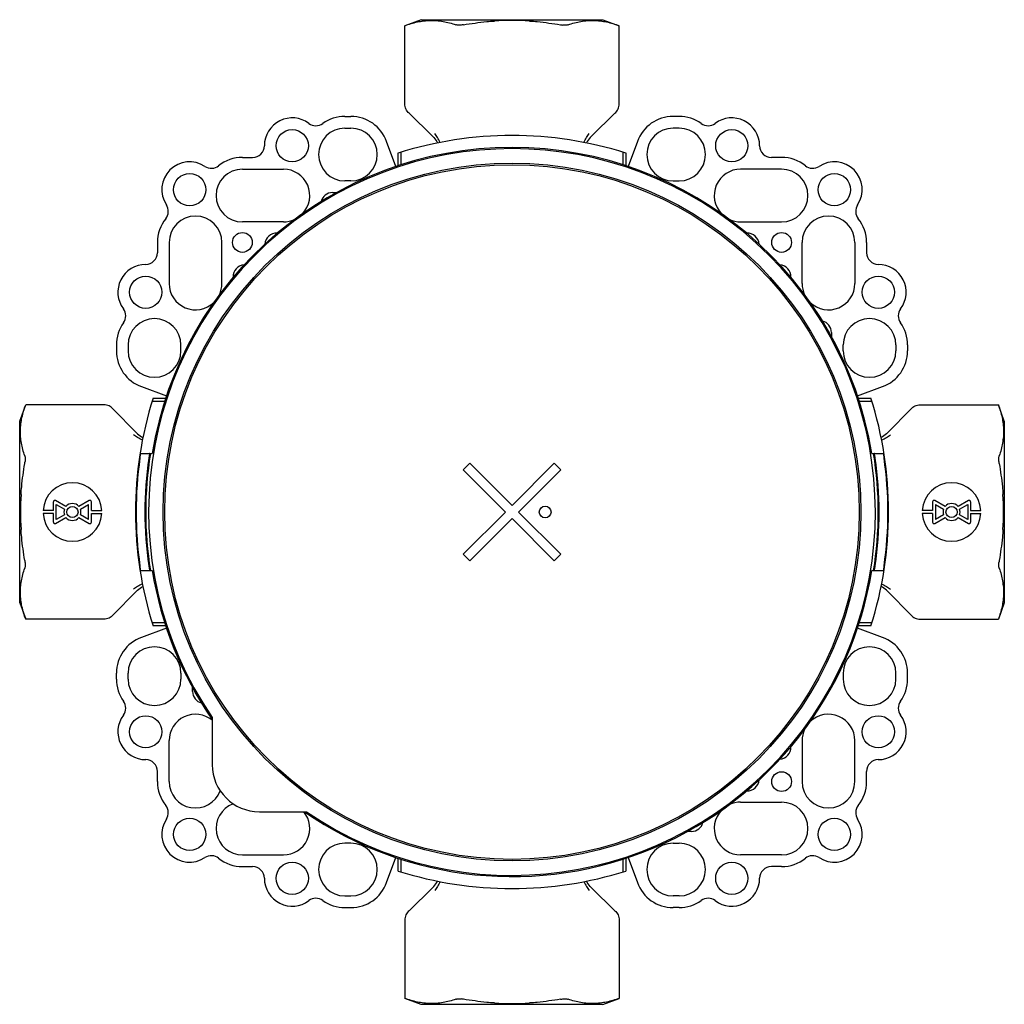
# Model space of a CAD drawing. Header units: millimetres. Extents: x 59 to 474, y 39 to 400.
# Tile 13 of 18: x 106 to 274, y 232 to 400. Entities that reach past the tile are written whole.
import ezdxf

# ---------------------------------------------------------------- set-up
doc = ezdxf.new("R2010")
doc.units = ezdxf.units.MM
doc.header["$LTSCALE"] = 30.734
for name, color, linetype in [('A023134_9_1', 7, 'CONTINUOUS'), ('A023135_3_1', 7, 'CONTINUOUS'), ('D017308_13_1', 7, 'CONTINUOUS')]:
    doc.layers.add(name, color=color, linetype=linetype)

msp = doc.modelspace()

# ---------------------------------------------------------------- linework, layer by layer
at = {"layer": 'A023134_9_1', "color": 7, "linetype": 'CONTINUOUS'}
for p, q in [((161.98, 383.69), (162.98, 383.69)), ((218.98, 383.69), (217.98, 383.69)), ((161.98, 381.69), (162.98, 381.69)), ((218.98, 381.69), (217.98, 381.69)), ((170.64, 375.14), (169.09, 379.42)), ((211.87, 379.42), (210.31, 375.14)), ((144.48, 376.69), (146.23, 376.69)), ((171.08, 375.28), (171.08, 377.45)), ((171.58, 375.45), (171.58, 377.6)), ((209.38, 377.6), (209.38, 375.45)), ((209.88, 377.45), (209.88, 375.28)), ((236.48, 376.69), (234.73, 376.69)), ((144.48, 374.69), (151.48, 374.69)), ((236.48, 374.69), (229.48, 374.69)), ((162.98, 372.69), (161.98, 372.69)), ((217.98, 372.69), (218.98, 372.69)), ((159.85, 370.69), (160.5, 370.69)), ((151.48, 365.69), (144.48, 365.69)), ((229.48, 365.69), (236.48, 365.69)), ((129.98, 362.19), (129.98, 360.44)), ((131.98, 362.19), (131.98, 355.19)), ((140.98, 355.19), (140.98, 362.19)), ((239.98, 355.19), (239.98, 362.19)), ((248.98, 362.19), (248.98, 355.19)), ((250.98, 362.19), (250.98, 360.44)), ((244.98, 346.83), (244.98, 346.16)), ((122.98, 344.69), (122.98, 343.69)), ((124.98, 344.69), (124.98, 343.69)), ((133.98, 343.69), (133.98, 344.69)), ((246.98, 343.69), (246.98, 344.69)), ((255.98, 344.69), (255.98, 343.69)), ((257.98, 344.69), (257.98, 343.69)), ((127.26, 337.59), (131.53, 336.03)), ((249.43, 336.03), (253.7, 337.59)), ((129.07, 335.09), (131.23, 335.09)), ((129.23, 335.59), (131.39, 335.59)), ((249.57, 335.59), (251.73, 335.59)), ((249.73, 335.09), (251.89, 335.09)), ((127.14, 326.19), (129.09, 326.19)), ((251.87, 326.19), (253.82, 326.19)), ((127.14, 306.19), (129.09, 306.19)), ((251.87, 306.19), (253.82, 306.19)), ((131.53, 296.36), (127.26, 294.8)), ((131.23, 297.29), (129.07, 297.29)), ((131.39, 296.79), (129.23, 296.79)), ((253.7, 294.8), (249.43, 296.36)), ((251.73, 296.79), (249.57, 296.79)), ((251.89, 297.29), (249.73, 297.29)), ((122.98, 287.69), (122.98, 288.69)), ((124.98, 287.69), (124.98, 288.69)), ((133.98, 288.69), (133.98, 287.69)), ((246.98, 288.69), (246.98, 287.69)), ((255.98, 287.69), (255.98, 288.69)), ((257.98, 287.69), (257.98, 288.69)), ((135.98, 285.56), (135.98, 286.23)), ((131.98, 270.19), (131.98, 277.19)), ((239.98, 277.19), (239.98, 270.19)), ((248.98, 270.19), (248.98, 277.19)), ((129.98, 270.19), (129.98, 271.94)), ((250.98, 270.19), (250.98, 271.94)), ((229.48, 266.69), (236.48, 266.69)), ((221.11, 261.69), (220.45, 261.69)), ((162.98, 259.69), (161.98, 259.69)), ((217.98, 259.69), (218.98, 259.69)), ((144.48, 257.69), (151.48, 257.69)), ((169.09, 252.97), (170.64, 257.25)), ((171.08, 254.94), (171.08, 257.11)), ((209.88, 257.11), (209.88, 254.94)), ((210.31, 257.25), (211.87, 252.97)), ((236.48, 257.69), (229.48, 257.69)), ((144.48, 255.69), (146.23, 255.69)), ((171.58, 254.79), (171.58, 256.94)), ((209.38, 256.94), (209.38, 254.79)), ((236.48, 255.69), (234.73, 255.69)), ((161.98, 250.69), (162.98, 250.69)), ((218.98, 250.69), (217.98, 250.69)), ((161.98, 248.69), (162.98, 248.69)), ((218.98, 248.69), (217.98, 248.69))]:
    msp.add_line(p, q, dxfattribs=at)
for centre, radius in [((152.98, 378.69), 2.75), ((227.98, 378.69), 2.75), ((135.48, 371.19), 2.75), ((245.48, 371.19), 2.75), ((144.48, 362.19), 1.69), ((236.48, 362.19), 1.69), ((127.98, 353.69), 2.75), ((252.98, 353.69), 2.75), ((127.98, 278.69), 2.75), ((252.98, 278.69), 2.75), ((236.48, 270.19), 1.69), ((135.48, 261.19), 2.75), ((245.48, 261.19), 2.75), ((152.98, 253.69), 2.75), ((227.98, 253.69), 2.75)]:
    msp.add_circle(centre, radius, dxfattribs=at)
for centre, radius, start, end in [((152.98, 378.69), 4.75, 53.2023, 180), ((161.98, 377.19), 6.5, 90, 125.6961), ((162.98, 377.19), 6.5, 20, 90), ((217.98, 377.19), 6.5, 90, 160), ((218.98, 377.19), 6.5, 54.3274, 90), ((227.98, 378.69), 4.75, 0, 126.7977), ((157.02, 384.1), 2, 233.2017, 305.5961), ((161.98, 377.19), 4.5, 90, 270), ((162.98, 377.19), 4.5, 270, 90), ((217.98, 377.19), 4.5, 90, 270), ((218.98, 377.19), 4.5, 270, 90), ((223.94, 384.1), 2, 234.3278, 306.7983), ((190.48, 316.19), 64.25, 72.4255, 107.5745), ((190.48, 316.19), 62.2, 9.2517, 170.7483), ((146.23, 378.69), 2, 270, 360), ((234.73, 378.69), 2, 180, 270), ((144.48, 370.19), 6.5, 90, 128.5734), ((236.48, 370.19), 6.5, 51.4266, 90), ((135.48, 371.19), 4.75, 56.7596, 213.2404), ((139.18, 376.84), 2, 236.7544, 308.5705), ((144.48, 370.19), 4.5, 90, 270), ((151.48, 370.19), 4.5, 316.3317, 90), ((229.48, 370.19), 4.5, 90, 223.6713), ((236.48, 370.19), 4.5, 270, 90), ((241.78, 376.84), 2, 231.4295, 303.2456), ((245.48, 371.19), 4.75, 326.7596, 123.2404), ((159.85, 368.69), 2, 90, 166.155), ((129.83, 367.49), 2, 321.4295, 33.2456), ((251.12, 367.49), 2, 146.7544, 218.5705), ((136.48, 362.19), 6.5, 141.4266, 180), ((136.48, 362.19), 4.5, 0, 180), ((244.48, 362.19), 4.5, 0, 180), ((244.48, 362.19), 6.5, 0, 38.5734), ((151.48, 370.19), 4.5, 270, 295.0169), ((229.48, 370.19), 4.5, 244.9842, 270), ((150.31, 361.77), 2, 86.9771, 175.8856), ((230.64, 361.77), 2, 4.1144, 93.0218), ((127.98, 360.44), 2, 270, 360), ((252.98, 360.44), 2, 180, 270), ((127.98, 353.69), 4.75, 90, 216.7977), ((144.9, 356.36), 2, 94.1144, 182.9008), ((236.06, 356.36), 2, 357.0998, 85.8856), ((252.98, 353.69), 4.75, 323.2023, 90), ((136.48, 355.19), 4.5, 180, 313.8022), ((136.48, 355.19), 4.5, 334.7122, 360), ((244.48, 355.19), 4.5, 180, 205.2912), ((244.48, 355.19), 4.5, 226.2003, 360), ((122.57, 349.65), 2, 324.3278, 36.7983), ((258.38, 349.65), 2, 143.2017, 215.6722), ((129.48, 344.69), 6.5, 144.3274, 180), ((129.48, 344.69), 4.5, 0, 180), ((242.98, 346.83), 2, 0, 76.1431), ((251.48, 344.69), 4.5, 0, 180), ((251.48, 344.69), 6.5, 0, 35.6726), ((129.48, 343.69), 6.5, 180, 250), ((129.48, 343.69), 4.5, 180, 360), ((251.48, 343.69), 4.5, 180, 360), ((251.48, 343.69), 6.5, 290, 360), ((190.48, 316.19), 64.25, 162.4255, 197.5745), ((190.48, 316.19), 64.25, 342.4255, 17.5745), ((190.48, 316.19), 62.5, 170.7931, 189.2069), ((190.48, 316.19), 62.5, 350.7931, 9.2069), ((190.48, 316.19), 64.14, 171.7532, 188.2468), ((190.48, 316.19), 62.64, 171.5543, 188.4457), ((190.48, 316.19), 62.64, 351.5543, 8.4457), ((190.48, 316.19), 64.14, 351.7532, 8.2468), ((190.48, 316.19), 62.2, 189.2517, 214.6825), ((190.48, 316.19), 62.2, 235.3115, 350.7483), ((129.48, 288.69), 6.5, 110, 180), ((251.48, 288.69), 6.5, 0, 70), ((129.48, 288.69), 4.5, 0, 180), ((251.48, 288.69), 4.5, 0, 180), ((129.48, 287.69), 6.5, 180, 215.6726), ((129.48, 287.69), 4.5, 180, 360), ((251.48, 287.69), 4.5, 180, 360), ((251.48, 287.69), 6.5, 324.3274, 360), ((137.98, 285.56), 2, 180, 256.1431), ((122.57, 282.74), 2, 323.2017, 35.6722), ((258.38, 282.74), 2, 144.3278, 216.7983), ((127.98, 278.69), 4.75, 143.2023, 270), ((136.48, 277.19), 4.5, 50.5716, 180), ((244.48, 277.19), 4.5, 0, 133.8022), ((252.98, 278.69), 4.75, 270, 36.7977), ((244.48, 277.19), 4.5, 154.7122, 180), ((236.06, 276.03), 2, 274.1144, 2.9227), ((127.98, 271.94), 2, 0, 90), ((252.98, 271.94), 2, 90, 180), ((136.48, 270.19), 6.5, 180, 218.5734), ((136.48, 270.19), 4.5, 180, 339.5301), ((230.64, 270.61), 2, 266.9771, 355.8856), ((244.48, 270.19), 4.5, 180, 360), ((244.48, 270.19), 6.5, 321.4266, 360), ((129.83, 264.89), 2, 326.7543, 38.5705), ((144.48, 262.19), 4.5, 110.4707, 270), ((229.48, 262.19), 4.5, 90, 115.0169), ((236.48, 262.19), 4.5, 270, 90), ((251.12, 264.89), 2, 141.4295, 213.2456), ((135.48, 261.19), 4.75, 146.7596, 303.2404), ((151.48, 262.19), 4.5, 270, 39.4289), ((229.48, 262.19), 4.5, 136.3317, 270), ((245.48, 261.19), 4.75, 236.7596, 33.2404), ((221.11, 263.69), 2, 270, 346.155), ((161.98, 255.19), 4.5, 90, 270), ((162.98, 255.19), 4.5, 270, 90), ((217.98, 255.19), 4.5, 90, 270), ((218.98, 255.19), 4.5, 270, 90), ((139.18, 255.55), 2, 51.4295, 123.2456), ((144.48, 262.19), 6.5, 231.4266, 270), ((236.48, 262.19), 6.5, 270, 308.5734), ((241.78, 255.55), 2, 56.7544, 128.5705), ((146.23, 253.69), 2, 0, 90), ((234.73, 253.69), 2, 90, 180), ((152.98, 253.69), 4.75, 180, 306.7977), ((190.48, 316.19), 64.25, 252.4255, 287.5745), ((227.98, 253.69), 4.75, 233.2023, 360), ((162.98, 255.19), 6.5, 270, 340), ((217.98, 255.19), 6.5, 200, 270), ((157.02, 248.29), 2, 54.4039, 126.7983), ((161.98, 255.19), 6.5, 234.3039, 270), ((218.98, 255.19), 6.5, 270, 305.6726), ((223.94, 248.29), 2, 53.2017, 125.6722)]:
    msp.add_arc(centre, radius, start, end, dxfattribs=at)
for points, knots in [([(127, 325.39), (127.01, 325.45), (127.03, 325.55), (127.05, 325.7), (127.07, 325.83), (127.09, 325.94), (127.1, 326.01), (127.11, 326.06), (127.12, 326.1), (127.12, 326.13), (127.13, 326.16), (127.13, 326.17), (127.13, 326.19), (127.14, 326.19), (127.14, 326.19), (127.14, 326.19), (127.14, 326.19)], [0, 0, 0, 0, 0.19354, 0.379872, 0.552026, 0.70348, 0.76957, 0.82835, 0.879214, 0.921659, 0.955234, 0.979604, 0.98825, 0.994513, 0.998397, 1, 1, 1, 1]), ([(128.66, 326.19), (128.66, 326.19), (128.66, 326.19), (128.65, 326.19), (128.65, 326.19), (128.65, 326.17), (128.65, 326.16), (128.64, 326.13), (128.63, 326.1), (128.63, 326.06), (128.62, 326.01), (128.61, 325.94), (128.59, 325.83), (128.57, 325.7), (128.54, 325.55), (128.53, 325.45), (128.52, 325.39)], [0, 0, 0, 0, 0.001607, 0.005496, 0.011766, 0.020421, 0.044809, 0.078405, 0.120871, 0.171754, 0.23055, 0.296651, 0.448109, 0.620238, 0.806521, 1, 1, 1, 1]), ([(252.44, 325.39), (252.43, 325.45), (252.42, 325.55), (252.39, 325.7), (252.37, 325.83), (252.35, 325.94), (252.34, 326.01), (252.33, 326.06), (252.32, 326.1), (252.32, 326.13), (252.31, 326.16), (252.31, 326.17), (252.31, 326.19), (252.3, 326.19), (252.3, 326.19), (252.3, 326.19), (252.3, 326.19)], [0, 0, 0, 0, 0.19348, 0.379763, 0.551893, 0.70335, 0.769452, 0.828247, 0.87913, 0.921596, 0.955191, 0.97958, 0.988234, 0.994504, 0.998393, 1, 1, 1, 1]), ([(253.82, 326.19), (253.82, 326.19), (253.82, 326.19), (253.82, 326.19), (253.82, 326.19), (253.83, 326.17), (253.83, 326.16), (253.84, 326.13), (253.84, 326.1), (253.85, 326.06), (253.86, 326.01), (253.87, 325.94), (253.89, 325.83), (253.91, 325.7), (253.93, 325.55), (253.95, 325.45), (253.96, 325.39)], [0, 0, 0, 0, 0.001603, 0.005487, 0.01175, 0.020397, 0.044767, 0.078342, 0.120787, 0.171651, 0.230431, 0.296522, 0.447976, 0.62013, 0.80646, 1, 1, 1, 1]), ([(127.14, 306.19), (127.14, 306.19), (127.14, 306.2), (127.14, 306.2), (127.13, 306.2), (127.13, 306.21), (127.13, 306.23), (127.12, 306.26), (127.12, 306.29), (127.11, 306.33), (127.1, 306.38), (127.09, 306.45), (127.07, 306.56), (127.05, 306.69), (127.03, 306.84), (127.01, 306.94), (127, 306.99)], [0, 0, 0, 0, 0.001603, 0.005487, 0.01175, 0.020397, 0.044767, 0.078342, 0.120787, 0.171651, 0.230431, 0.296522, 0.447976, 0.62013, 0.80646, 1, 1, 1, 1]), ([(128.52, 306.99), (128.53, 306.94), (128.54, 306.84), (128.57, 306.69), (128.59, 306.56), (128.61, 306.45), (128.62, 306.38), (128.63, 306.33), (128.63, 306.29), (128.64, 306.26), (128.65, 306.23), (128.65, 306.21), (128.65, 306.2), (128.65, 306.2), (128.66, 306.2), (128.66, 306.19), (128.66, 306.19)], [0, 0, 0, 0, 0.19348, 0.379763, 0.551893, 0.70335, 0.769452, 0.828247, 0.87913, 0.921596, 0.955191, 0.97958, 0.988234, 0.994504, 0.998393, 1, 1, 1, 1]), ([(252.3, 306.19), (252.3, 306.19), (252.3, 306.2), (252.3, 306.2), (252.31, 306.2), (252.31, 306.21), (252.31, 306.23), (252.32, 306.26), (252.32, 306.29), (252.33, 306.33), (252.34, 306.38), (252.35, 306.45), (252.37, 306.56), (252.39, 306.69), (252.42, 306.84), (252.43, 306.94), (252.44, 306.99)], [0, 0, 0, 0, 0.001607, 0.005496, 0.011766, 0.020421, 0.044809, 0.078405, 0.120871, 0.171754, 0.23055, 0.296651, 0.448109, 0.620238, 0.806521, 1, 1, 1, 1]), ([(253.96, 306.99), (253.95, 306.94), (253.93, 306.84), (253.91, 306.69), (253.89, 306.56), (253.87, 306.45), (253.86, 306.38), (253.85, 306.33), (253.84, 306.29), (253.84, 306.26), (253.83, 306.23), (253.83, 306.21), (253.82, 306.2), (253.82, 306.2), (253.82, 306.2), (253.82, 306.19), (253.82, 306.19)], [0, 0, 0, 0, 0.19354, 0.379872, 0.552026, 0.70348, 0.76957, 0.82835, 0.879214, 0.921659, 0.955234, 0.979604, 0.98825, 0.994513, 0.998397, 1, 1, 1, 1])]:
    msp.add_open_spline(points, degree=3, knots=knots, dxfattribs=at)
at = {"layer": 'A023135_3_1', "color": 7, "linetype": 'CONTINUOUS'}
for p, q in [((190.48, 317.33), (183.29, 324.52)), ((197.67, 324.52), (190.48, 317.33)), ((182.15, 323.39), (189.35, 316.19)), ((191.61, 316.19), (198.8, 323.39)), ((189.35, 316.19), (182.15, 309)), ((198.8, 309), (191.61, 316.19)), ((183.29, 307.87), (190.48, 315.06)), ((190.48, 315.06), (197.67, 307.87)), ((139.34, 281.15), (139.34, 273.08)), ((147.37, 265.05), (155.43, 265.05))]:
    msp.add_line(p, q, dxfattribs=at)
for centre, radius in [((190.48, 316.19), 59.54), ((190.48, 316.19), 59.26), ((196.14, 316.19), 1)]:
    msp.add_circle(centre, radius, dxfattribs=at)
for centre, radius, start, end in [((190.48, 316.19), 62, 235.5777, 214.4223), ((190.48, 316.19), 11, 130.83, 139.17), ((190.48, 316.19), 11, 40.83, 49.17), ((190.48, 316.19), 11, 220.83, 229.17), ((190.48, 316.19), 11, 310.83, 319.17), ((147.37, 273.08), 8.03, 180.0008, 270)]:
    msp.add_arc(centre, radius, start, end, dxfattribs=at)
at = {"layer": 'D017308_13_1', "color": 7, "linetype": 'CONTINUOUS'}
for p, q in [((174.98, 400.19), (172.18, 399.17)), ((174.98, 400.19), (205.98, 400.19)), ((205.98, 400.19), (208.78, 399.17)), ((172.18, 385.84), (172.18, 399.17)), ((208.78, 385.84), (208.78, 399.17)), ((172.92, 384.22), (176.92, 380.34)), ((208.04, 384.22), (204.04, 380.34)), ((106.48, 331.69), (107.5, 334.5)), ((120.83, 334.5), (107.5, 334.5)), ((260.12, 334.5), (273.46, 334.5)), ((274.48, 331.69), (273.46, 334.5)), ((122.45, 333.76), (126.34, 329.75)), ((258.51, 333.76), (254.62, 329.75)), ((106.48, 300.69), (106.48, 331.69)), ((274.48, 331.69), (274.48, 300.69)), ((112.23, 316.44), (112.23, 317.93)), ((114.37, 317.13), (112.6, 318.14)), ((118.35, 318.14), (116.59, 317.13)), ((118.73, 316.44), (118.73, 317.93)), ((262.23, 317.93), (262.23, 316.44)), ((264.37, 317.13), (262.6, 318.14)), ((268.35, 318.14), (266.59, 317.13)), ((268.73, 317.93), (268.73, 316.44)), ((112.23, 316.44), (110.49, 316.44)), ((112.23, 315.94), (110.49, 315.94)), ((112.23, 314.46), (112.23, 315.94)), ((112.73, 314.9), (112.73, 317.49)), ((112.73, 317.49), (114.12, 316.69)), ((116.84, 316.69), (118.23, 317.49)), ((118.23, 314.9), (118.23, 317.49)), ((118.73, 316.44), (120.47, 316.44)), ((118.73, 314.46), (118.73, 315.94)), ((118.73, 315.94), (120.47, 315.94)), ((262.23, 316.44), (260.49, 316.44)), ((262.23, 315.94), (260.49, 315.94)), ((262.23, 315.94), (262.23, 314.46)), ((262.73, 317.49), (264.12, 316.69)), ((262.73, 317.49), (262.73, 314.9)), ((266.84, 316.69), (268.23, 317.49)), ((268.23, 317.49), (268.23, 314.9)), ((268.73, 316.44), (270.47, 316.44)), ((268.73, 315.94), (270.47, 315.94)), ((268.73, 315.94), (268.73, 314.46)), ((112.6, 314.25), (114.37, 315.26)), ((114.12, 315.7), (112.73, 314.9)), ((116.59, 315.26), (118.35, 314.25)), ((118.23, 314.9), (116.84, 315.7)), ((262.6, 314.25), (264.37, 315.26)), ((264.12, 315.7), (262.73, 314.9)), ((266.59, 315.26), (268.35, 314.25)), ((268.23, 314.9), (266.84, 315.7)), ((122.45, 298.63), (126.34, 302.64)), ((258.51, 298.63), (254.62, 302.64)), ((106.48, 300.69), (107.5, 297.89)), ((274.48, 300.69), (273.46, 297.89)), ((120.83, 297.89), (107.5, 297.89)), ((260.12, 297.89), (273.46, 297.89)), ((172.92, 248.17), (176.92, 252.05)), ((208.04, 248.17), (204.04, 252.05)), ((172.18, 246.55), (172.18, 233.21)), ((208.78, 246.55), (208.78, 233.21)), ((174.98, 232.19), (172.18, 233.21)), ((205.98, 232.19), (174.98, 232.19)), ((205.98, 232.19), (208.78, 233.21))]:
    msp.add_line(p, q, dxfattribs=at)
for centre in [(115.48, 316.19), (265.48, 316.19)]:
    msp.add_circle(centre, 0.95, dxfattribs=at)
for centre, radius, start, end in [((190.48, 356.49), 43.58, 86.0766, 93.9234), ((199.62, 404.38), 5.13, 260.4189, 264.3773), ((102.29, 325.33), 5.13, 350.4189, 354.3773), ((115.48, 316.19), 5, 2.866, 177.134), ((265.48, 316.19), 5, 2.866, 177.134), ((150.19, 316.19), 43.58, 176.0766, 183.9234), ((112.48, 317.93), 0.25, 60, 180), ((115.48, 316.19), 1.45, 39.9282, 140.0718), ((118.48, 317.93), 0.25, 0, 120), ((262.48, 317.93), 0.25, 60, 180), ((265.48, 316.19), 1.45, 39.9282, 140.0718), ((268.48, 317.93), 0.25, 0, 120), ((230.77, 316.19), 43.58, 356.0766, 3.9234), ((115.48, 316.19), 5, 182.866, 357.134), ((115.48, 316.19), 1.45, 159.9282, 200.0718), ((115.48, 316.19), 1.45, 339.9282, 20.0718), ((265.48, 316.19), 5, 182.866, 357.134), ((265.48, 316.19), 1.45, 159.9282, 200.0718), ((265.48, 316.19), 1.45, 339.9282, 20.0718), ((112.48, 314.46), 0.25, 180, 300), ((115.48, 316.19), 1.45, 219.9282, 320.0718), ((118.48, 314.46), 0.25, 240, 360), ((262.48, 314.46), 0.25, 180, 300), ((265.48, 316.19), 1.45, 219.9282, 320.0718), ((268.48, 314.46), 0.25, 240, 360), ((278.67, 307.06), 5.13, 170.4189, 174.3773), ((181.34, 228.01), 5.13, 80.4189, 84.3773), ((190.48, 275.9), 43.58, 266.0766, 273.9234)]:
    msp.add_arc(centre, radius, start, end, dxfattribs=at)
for points, knots in [([(172.18, 399.17), (172.88, 399.43), (173.96, 399.76), (175.43, 400.01), (176.53, 400.08), (177.63, 400.05), (179.1, 399.86), (180.19, 399.57), (180.9, 399.33)], [0, 0, 0, 0, 0.253571, 0.377851, 0.501098, 0.624162, 0.747939, 1, 1, 1, 1]), ([(182.19, 399.33), (183.51, 399.55), (185.28, 399.79), (187.05, 399.94), (187.5, 399.97)], [0, 0, 0, 0, 0.749964, 1, 1, 1, 1]), ([(193.46, 399.97), (193.91, 399.94), (195.68, 399.79), (197.45, 399.55), (198.76, 399.33)], [0, 0, 0, 0, 0.250036, 1, 1, 1, 1]), ([(200.06, 399.33), (200.77, 399.57), (201.86, 399.86), (203.33, 400.05), (204.43, 400.08), (205.53, 400.01), (206.99, 399.76), (208.07, 399.43), (208.78, 399.17)], [0, 0, 0, 0, 0.252062, 0.375838, 0.498902, 0.622149, 0.746429, 1, 1, 1, 1]), ([(182.19, 399.33), (182.07, 399.3), (181.82, 399.27), (181.46, 399.25), (181.16, 399.27), (180.97, 399.3), (180.9, 399.33)], [0, 0, 0, 0, 0.298162, 0.576008, 0.814567, 1, 1, 1, 1]), ([(200.06, 399.33), (200.01, 399.31), (199.87, 399.28), (199.65, 399.26), (199.39, 399.26), (199.21, 399.27), (199.12, 399.28)], [0, 0, 0, 0, 0.189916, 0.425232, 0.698794, 1, 1, 1, 1]), ([(172.92, 384.22), (172.7, 384.43), (172.42, 384.81), (172.21, 385.38), (172.18, 385.69), (172.18, 385.84)], [0, 0, 0, 0, 0.499138, 0.749618, 1, 1, 1, 1]), ([(208.04, 384.22), (208.26, 384.43), (208.54, 384.81), (208.74, 385.38), (208.78, 385.69), (208.78, 385.84)], [0, 0, 0, 0, 0.499138, 0.749618, 1, 1, 1, 1]), ([(176.92, 380.34), (177.01, 380.25), (177.33, 379.9), (177.6, 379.49), (177.75, 379.17)], [0, 0, 0, 0, 0.25045, 1, 1, 1, 1]), ([(178.18, 379.25), (178.07, 379.54), (177.87, 379.94), (177.56, 380.43), (177.41, 380.66), (177.33, 380.76)], [0, 0, 0, 0, 0.533116, 0.778061, 1, 1, 1, 1]), ([(202.78, 379.25), (202.89, 379.54), (203.09, 379.94), (203.4, 380.43), (203.55, 380.66), (203.63, 380.76)], [0, 0, 0, 0, 0.53296, 0.777921, 1, 1, 1, 1]), ([(204.04, 380.34), (203.95, 380.25), (203.62, 379.9), (203.36, 379.49), (203.21, 379.17)], [0, 0, 0, 0, 0.25045, 1, 1, 1, 1]), ([(107.35, 325.78), (107.11, 326.49), (106.81, 327.57), (106.62, 329.04), (106.59, 330.14), (106.67, 331.24), (106.92, 332.71), (107.24, 333.79), (107.5, 334.5)], [0, 0, 0, 0, 0.252062, 0.375838, 0.498902, 0.622149, 0.746429, 1, 1, 1, 1]), ([(122.45, 333.76), (122.24, 333.98), (121.87, 334.25), (121.29, 334.46), (120.99, 334.5), (120.83, 334.5)], [0, 0, 0, 0, 0.499138, 0.749618, 1, 1, 1, 1]), ([(258.51, 333.76), (258.72, 333.98), (259.09, 334.25), (259.67, 334.46), (259.97, 334.5), (260.12, 334.5)], [0, 0, 0, 0, 0.499138, 0.749618, 1, 1, 1, 1]), ([(273.46, 334.5), (273.72, 333.79), (274.04, 332.71), (274.29, 331.24), (274.37, 330.14), (274.33, 329.04), (274.14, 327.57), (273.85, 326.49), (273.61, 325.78)], [0, 0, 0, 0, 0.253571, 0.377851, 0.501098, 0.624162, 0.747939, 1, 1, 1, 1]), ([(127.42, 328.5), (127.14, 328.61), (126.73, 328.81), (126.24, 329.11), (126.02, 329.27), (125.91, 329.34)], [0, 0, 0, 0, 0.53296, 0.777921, 1, 1, 1, 1]), ([(126.34, 329.75), (126.42, 329.67), (126.77, 329.34), (127.18, 329.08), (127.5, 328.92)], [0, 0, 0, 0, 0.25045, 1, 1, 1, 1]), ([(254.62, 329.75), (254.54, 329.67), (254.19, 329.34), (253.78, 329.07), (253.45, 328.92)], [0, 0, 0, 0, 0.250453, 1, 1, 1, 1]), ([(253.53, 328.5), (253.82, 328.61), (254.23, 328.81), (254.72, 329.11), (254.94, 329.27), (255.04, 329.34)], [0, 0, 0, 0, 0.533121, 0.778069, 1, 1, 1, 1]), ([(106.71, 319.18), (106.74, 319.62), (106.88, 321.4), (107.13, 323.16), (107.35, 324.48)], [0, 0, 0, 0, 0.250036, 1, 1, 1, 1]), ([(107.35, 325.78), (107.37, 325.72), (107.39, 325.59), (107.42, 325.37), (107.42, 325.11), (107.4, 324.93), (107.39, 324.83)], [0, 0, 0, 0, 0.189916, 0.425232, 0.698794, 1, 1, 1, 1]), ([(273.61, 324.48), (273.59, 324.61), (273.56, 324.86), (273.54, 325.21), (273.55, 325.52), (273.59, 325.7), (273.61, 325.78)], [0, 0, 0, 0, 0.298162, 0.576008, 0.814567, 1, 1, 1, 1]), ([(273.61, 324.48), (273.83, 323.16), (274.08, 321.4), (274.22, 319.62), (274.25, 319.18)], [0, 0, 0, 0, 0.749964, 1, 1, 1, 1]), ([(107.35, 307.91), (107.13, 309.23), (106.88, 310.99), (106.74, 312.77), (106.71, 313.21)], [0, 0, 0, 0, 0.749964, 1, 1, 1, 1]), ([(274.25, 313.21), (274.22, 312.77), (274.08, 310.99), (273.83, 309.23), (273.61, 307.91)], [0, 0, 0, 0, 0.250036, 1, 1, 1, 1]), ([(107.35, 307.91), (107.37, 307.78), (107.4, 307.53), (107.42, 307.18), (107.41, 306.87), (107.37, 306.69), (107.35, 306.61)], [0, 0, 0, 0, 0.298162, 0.576008, 0.814567, 1, 1, 1, 1]), ([(273.61, 306.61), (273.59, 306.67), (273.56, 306.8), (273.54, 307.02), (273.54, 307.28), (273.55, 307.46), (273.56, 307.56)], [0, 0, 0, 0, 0.189916, 0.425232, 0.698794, 1, 1, 1, 1]), ([(107.5, 297.89), (107.24, 298.6), (106.92, 299.68), (106.67, 301.15), (106.59, 302.25), (106.62, 303.35), (106.81, 304.82), (107.11, 305.9), (107.35, 306.61)], [0, 0, 0, 0, 0.253571, 0.377851, 0.501098, 0.624162, 0.747939, 1, 1, 1, 1]), ([(273.61, 306.61), (273.85, 305.9), (274.14, 304.82), (274.33, 303.35), (274.37, 302.25), (274.29, 301.15), (274.04, 299.68), (273.72, 298.6), (273.46, 297.89)], [0, 0, 0, 0, 0.252062, 0.375838, 0.498902, 0.622149, 0.746429, 1, 1, 1, 1]), ([(127.42, 303.89), (127.14, 303.78), (126.73, 303.58), (126.24, 303.28), (126.02, 303.12), (125.91, 303.05)], [0, 0, 0, 0, 0.533116, 0.778061, 1, 1, 1, 1]), ([(126.34, 302.64), (126.42, 302.72), (126.77, 303.05), (127.18, 303.31), (127.5, 303.47)], [0, 0, 0, 0, 0.25045, 1, 1, 1, 1]), ([(254.62, 302.64), (254.54, 302.72), (254.19, 303.05), (253.78, 303.31), (253.45, 303.47)], [0, 0, 0, 0, 0.250453, 1, 1, 1, 1]), ([(253.53, 303.89), (253.82, 303.78), (254.23, 303.58), (254.72, 303.28), (254.94, 303.12), (255.04, 303.05)], [0, 0, 0, 0, 0.53312, 0.77807, 1, 1, 1, 1]), ([(122.45, 298.63), (122.24, 298.41), (121.87, 298.14), (121.29, 297.93), (120.99, 297.89), (120.83, 297.89)], [0, 0, 0, 0, 0.499138, 0.749618, 1, 1, 1, 1]), ([(258.51, 298.63), (258.72, 298.41), (259.09, 298.14), (259.67, 297.93), (259.97, 297.89), (260.12, 297.89)], [0, 0, 0, 0, 0.499138, 0.749618, 1, 1, 1, 1]), ([(176.92, 252.05), (177.01, 252.14), (177.33, 252.49), (177.6, 252.89), (177.75, 253.22)], [0, 0, 0, 0, 0.25045, 1, 1, 1, 1]), ([(178.18, 253.14), (178.07, 252.85), (177.87, 252.44), (177.56, 251.95), (177.41, 251.73), (177.33, 251.63)], [0, 0, 0, 0, 0.53296, 0.777921, 1, 1, 1, 1]), ([(202.78, 253.14), (202.89, 252.85), (203.09, 252.44), (203.4, 251.95), (203.55, 251.73), (203.63, 251.63)], [0, 0, 0, 0, 0.533116, 0.778061, 1, 1, 1, 1]), ([(204.04, 252.05), (203.95, 252.14), (203.62, 252.49), (203.36, 252.89), (203.21, 253.22)], [0, 0, 0, 0, 0.25045, 1, 1, 1, 1]), ([(172.92, 248.17), (172.7, 247.96), (172.42, 247.58), (172.21, 247.01), (172.18, 246.7), (172.18, 246.55)], [0, 0, 0, 0, 0.499138, 0.749618, 1, 1, 1, 1]), ([(208.04, 248.17), (208.26, 247.96), (208.54, 247.58), (208.74, 247.01), (208.78, 246.7), (208.78, 246.55)], [0, 0, 0, 0, 0.499138, 0.749618, 1, 1, 1, 1]), ([(180.9, 233.06), (180.19, 232.82), (179.1, 232.53), (177.63, 232.34), (176.53, 232.31), (175.43, 232.38), (173.96, 232.63), (172.88, 232.96), (172.18, 233.21)], [0, 0, 0, 0, 0.252062, 0.375838, 0.498902, 0.622149, 0.746429, 1, 1, 1, 1]), ([(180.9, 233.06), (180.95, 233.08), (181.09, 233.11), (181.31, 233.13), (181.57, 233.13), (181.75, 233.12), (181.84, 233.11)], [0, 0, 0, 0, 0.189916, 0.425232, 0.698794, 1, 1, 1, 1]), ([(187.5, 232.42), (187.05, 232.45), (185.28, 232.6), (183.51, 232.84), (182.19, 233.06)], [0, 0, 0, 0, 0.250036, 1, 1, 1, 1]), ([(198.76, 233.06), (197.45, 232.84), (195.68, 232.6), (193.91, 232.45), (193.46, 232.42)], [0, 0, 0, 0, 0.749964, 1, 1, 1, 1]), ([(198.76, 233.06), (198.89, 233.08), (199.14, 233.12), (199.5, 233.14), (199.8, 233.12), (199.99, 233.09), (200.06, 233.06)], [0, 0, 0, 0, 0.298162, 0.576008, 0.814567, 1, 1, 1, 1]), ([(208.78, 233.21), (208.07, 232.96), (206.99, 232.63), (205.53, 232.38), (204.43, 232.31), (203.33, 232.34), (201.86, 232.53), (200.77, 232.82), (200.06, 233.06)], [0, 0, 0, 0, 0.253571, 0.377851, 0.501098, 0.624162, 0.747939, 1, 1, 1, 1])]:
    msp.add_open_spline(points, degree=3, knots=knots, dxfattribs=at)

doc.saveas('drawing.dxf')
